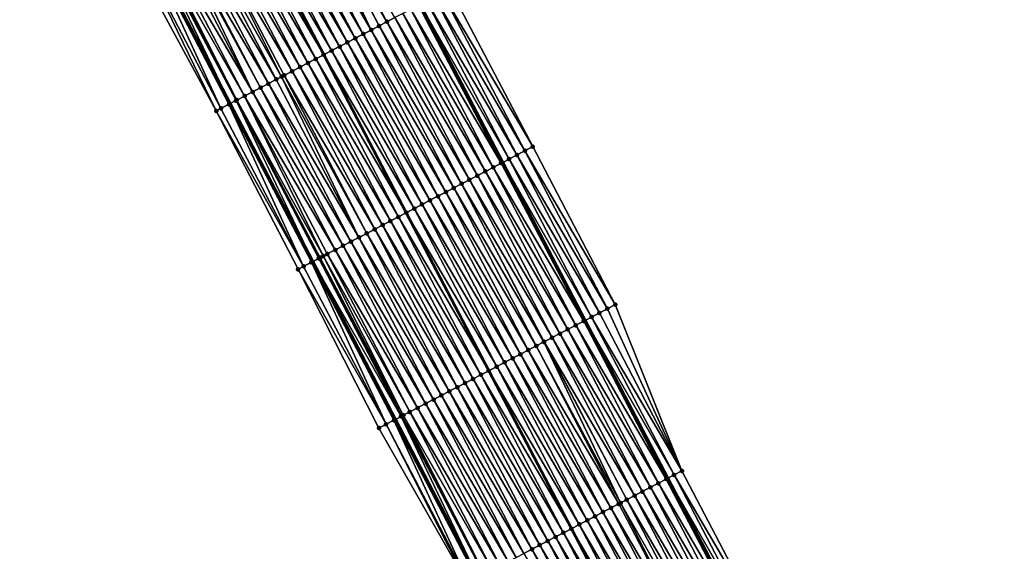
# Model space of a CAD drawing. Header units: feet. Extents: x 2010743 to 2022806, y 818705 to 837694.
# Tile 125 of 256: x 2013159 to 2013269, y 823582 to 823642. Entities that reach past the tile are written whole.
import ezdxf

# ---------------------------------------------------------------- set-up
doc = ezdxf.new("R2010")
doc.units = ezdxf.units.FT
doc.header["$MEASUREMENT"] = 0
for name, color, linetype, lineweight in [('EP_Travel Lane', 172, 'Continuous', 53), ('Road Shots', 141, 'Continuous', 100), ('STRIPING', 60, 'Continuous', 53)]:
    doc.layers.add(name, color=color, linetype=linetype, lineweight=lineweight)
doc.layers.add('I-77-MM17-21_NB-Surface-Border', color=7, linetype='Continuous')
doc.layers.add('I-77-MM17-21_NB-Surface-TIN', color=7, linetype='Continuous')

msp = doc.modelspace()

# ---------------------------------------------------------------- linework, layer by layer
at = {"layer": 'EP_Travel Lane'}
for points in [[(2013074.17, 823891.99, 303.03), (2013083.43, 823874.24, 302.73), (2013092.69, 823856.52, 302.44), (2013101.96, 823838.8, 302.13), (2013111.23, 823821.08, 301.86), (2013120.5, 823803.36, 301.59), (2013129.77, 823785.64, 301.32), (2013139.03, 823767.91, 301.05), (2013148.3, 823750.19, 300.71), (2013157.57, 823732.47, 300.43), (2013166.84, 823714.75, 300.16), (2013176.09, 823697.05, 299.91), (2013185.35, 823679.32, 299.63), (2013194.61, 823661.59, 299.34), (2013203.86, 823643.87, 299.04), (2013213.12, 823626.14, 298.74), (2013222.38, 823608.41, 298.43), (2013231.63, 823590.69, 298.13), (2013240.89, 823572.96, 297.83), (2013250.15, 823555.23, 297.55), (2013259.4, 823537.51, 297.26), (2013268.66, 823519.78, 296.99)], [(2013053.3, 823881.08, 303.45), (2013062.54, 823863.37, 303.15), (2013071.76, 823845.63, 302.84), (2013080.98, 823827.89, 302.53), (2013090.21, 823810.14, 302.26), (2013099.43, 823792.4, 301.99), (2013108.66, 823774.66, 301.7), (2013117.88, 823756.91, 301.46), (2013127.1, 823739.17, 301.15), (2013136.33, 823721.42, 300.87), (2013145.55, 823703.68, 300.56), (2013154.8, 823685.92, 300.29), (2013164.06, 823668.19, 300.01), (2013173.31, 823650.47, 299.72), (2013182.57, 823632.74, 299.43), (2013191.83, 823615.01, 299.17), (2013201.08, 823597.29, 298.86), (2013210.34, 823579.56, 298.56), (2013219.59, 823561.83, 298.27), (2013228.85, 823544.11, 297.97), (2013238.11, 823526.38, 297.69), (2013247.37, 823508.65, 297.41)]]:
    msp.add_polyline3d(points, dxfattribs=at)
at = {"layer": 'I-77-MM17-21_NB-Surface-Border', "color": 3, "linetype": 'Continuous', "lineweight": -3}
for points in [[(2013078.85, 823894.44, 302.75), (2013088.11, 823876.68, 302.44), (2013098.22, 823859.4, 302.08), (2013107.44, 823841.65, 301.81), (2013117.55, 823824.37, 301.56), (2013126.78, 823806.62, 301.38), (2013136.89, 823789.34, 301.13), (2013146.11, 823771.6, 300.86), (2013155.34, 823753.85, 300.52), (2013163.67, 823735.65, 300.19), (2013172.9, 823717.91, 299.92), (2013180.35, 823699.27, 299.76), (2013189.6, 823681.54, 299.46), (2013198.86, 823663.82, 299.14), (2013207.23, 823645.63, 298.89), (2013216.48, 823627.9, 298.58), (2013225.74, 823610.17, 298.28), (2013233.22, 823591.52, 298.07), (2013242.48, 823573.79, 297.77), (2013252.62, 823556.53, 297.42), (2013260.11, 823537.88, 297.23), (2013269.36, 823520.15, 296.97)], [(2013246.29, 823508.09, 297.37), (2013236.57, 823525.58, 297.64), (2013227.18, 823543.24, 297.93), (2013217.57, 823560.77, 298.22), (2013209.12, 823578.92, 298.55), (2013199.23, 823596.32, 298.84), (2013190.17, 823614.15, 299.12), (2013181, 823631.92, 299.36), (2013171.49, 823649.52, 299.66), (2013161.57, 823666.9, 299.9), (2013151.63, 823684.27, 300.17), (2013141.68, 823701.67, 300.4), (2013132, 823719.18, 300.73), (2013122.51, 823736.78, 301.03), (2013112.67, 823754.21, 301.28), (2013103.17, 823771.81, 301.5), (2013094.36, 823789.76, 301.83), (2013084.79, 823807.33, 302.11), (2013075.73, 823825.16, 302.37), (2013067.19, 823843.26, 302.67), (2013058.47, 823861.26, 302.98), (2013048.54, 823878.6, 303.24)]]:
    msp.add_polyline3d(points, dxfattribs=at)
at = {"layer": 'I-77-MM17-21_NB-Surface-TIN', "color": 128, "linetype": 'Continuous', "lineweight": -3}
for points in [[(2013198.37, 823640.99, 299.15), (2013189.84, 823659.1, 299.43), (2013189.11, 823658.72, 299.44)], [(2013199.25, 823641.46, 299.13), (2013190, 823659.18, 299.42), (2013189.84, 823659.1, 299.43)], [(2013198.37, 823640.99, 299.15), (2013199.25, 823641.46, 299.13), (2013189.84, 823659.1, 299.43)], [(2013200.14, 823641.92, 299.12), (2013190.88, 823659.65, 299.4), (2013190, 823659.18, 299.42)], [(2013199.25, 823641.46, 299.13), (2013200.14, 823641.92, 299.12), (2013190, 823659.18, 299.42)], [(2013200.14, 823641.92, 299.12), (2013201.02, 823642.38, 299.1), (2013190.88, 823659.65, 299.4)], [(2013197.48, 823640.53, 299.17), (2013188.22, 823658.26, 299.46), (2013187.34, 823657.79, 299.47)], [(2013198.37, 823640.99, 299.15), (2013189.11, 823658.72, 299.44), (2013188.22, 823658.26, 299.46)], [(2013197.48, 823640.53, 299.17), (2013198.37, 823640.99, 299.15), (2013188.22, 823658.26, 299.46)], [(2013194.82, 823639.14, 299.22), (2013185.56, 823656.87, 299.52), (2013184.68, 823656.4, 299.53)], [(2013195.71, 823639.6, 299.21), (2013186.45, 823657.33, 299.5), (2013185.56, 823656.87, 299.52)], [(2013194.82, 823639.14, 299.22), (2013195.71, 823639.6, 299.21), (2013185.56, 823656.87, 299.52)], [(2013196.59, 823640.07, 299.19), (2013187.34, 823657.79, 299.47), (2013186.45, 823657.33, 299.5)], [(2013195.71, 823639.6, 299.21), (2013196.59, 823640.07, 299.19), (2013186.45, 823657.33, 299.5)], [(2013196.59, 823640.07, 299.19), (2013197.48, 823640.53, 299.17), (2013187.34, 823657.79, 299.47)], [(2013182.9, 823655.48, 299.55), (2013193.05, 823638.21, 299.25), (2013183.79, 823655.94, 299.54)], [(2013183.8, 823655.95, 299.54), (2013183.79, 823655.94, 299.54), (2013193.05, 823638.21, 299.25)], [(2013193.93, 823638.68, 299.23), (2013184.68, 823656.4, 299.53), (2013183.8, 823655.95, 299.54)], [(2013193.93, 823638.68, 299.23), (2013183.8, 823655.95, 299.54), (2013193.05, 823638.21, 299.25)], [(2013193.93, 823638.68, 299.23), (2013194.82, 823639.14, 299.22), (2013184.68, 823656.4, 299.53)], [(2013190.39, 823636.83, 299.31), (2013181.13, 823654.55, 299.58), (2013180.25, 823654.09, 299.61)], [(2013191.27, 823637.29, 299.3), (2013182.02, 823655.02, 299.57), (2013181.13, 823654.55, 299.58)], [(2013190.39, 823636.83, 299.31), (2013191.27, 823637.29, 299.3), (2013181.13, 823654.55, 299.58)], [(2013192.16, 823637.75, 299.28), (2013182.9, 823655.48, 299.55), (2013182.02, 823655.02, 299.57)], [(2013191.27, 823637.29, 299.3), (2013192.16, 823637.75, 299.28), (2013182.02, 823655.02, 299.57)], [(2013192.16, 823637.75, 299.28), (2013193.05, 823638.21, 299.25), (2013182.9, 823655.48, 299.55)], [(2013188.33, 823635.75, 299.36), (2013179.36, 823653.63, 299.63), (2013178.47, 823653.16, 299.65)], [(2013189.5, 823636.36, 299.33), (2013180.25, 823654.09, 299.61), (2013179.36, 823653.63, 299.63)], [(2013188.33, 823635.75, 299.36), (2013188.62, 823635.9, 299.35), (2013179.36, 823653.63, 299.63)], [(2013188.62, 823635.9, 299.35), (2013189.5, 823636.36, 299.33), (2013179.36, 823653.63, 299.63)], [(2013189.5, 823636.36, 299.33), (2013190.39, 823636.83, 299.31), (2013180.25, 823654.09, 299.61)], [(2013186.84, 823634.97, 299.38), (2013177.59, 823652.7, 299.65), (2013176.7, 823652.24, 299.67)], [(2013187.73, 823635.44, 299.37), (2013178.47, 823653.16, 299.65), (2013177.59, 823652.7, 299.65)], [(2013186.84, 823634.97, 299.38), (2013187.73, 823635.44, 299.37), (2013177.59, 823652.7, 299.65)], [(2013187.73, 823635.44, 299.37), (2013188.33, 823635.75, 299.36), (2013178.47, 823653.16, 299.65)], [(2013184.18, 823633.58, 299.43), (2013174.93, 823651.31, 299.72), (2013174.25, 823650.95, 299.73)], [(2013185.07, 823634.05, 299.41), (2013175.81, 823651.77, 299.69), (2013174.93, 823651.31, 299.72)], [(2013184.18, 823633.58, 299.43), (2013185.07, 823634.05, 299.41), (2013174.93, 823651.31, 299.72)], [(2013185.07, 823634.05, 299.41), (2013176.46, 823652.11, 299.67), (2013175.81, 823651.77, 299.69)], [(2013185.96, 823634.51, 299.4), (2013176.7, 823652.24, 299.67), (2013176.46, 823652.11, 299.67)], [(2013185.07, 823634.05, 299.41), (2013185.96, 823634.51, 299.4), (2013176.46, 823652.11, 299.67)], [(2013185.96, 823634.51, 299.4), (2013186.84, 823634.97, 299.38), (2013176.7, 823652.24, 299.67)], [(2013181.52, 823632.2, 299.39), (2013173.16, 823650.38, 299.72), (2013172.27, 823649.92, 299.69)], [(2013182.41, 823632.66, 299.43), (2013173.31, 823650.47, 299.72), (2013173.16, 823650.38, 299.72)], [(2013181.52, 823632.2, 299.39), (2013182.41, 823632.66, 299.43), (2013173.16, 823650.38, 299.72)], [(2013173.9, 823650.77, 299.73), (2013173.31, 823650.47, 299.72), (2013182.57, 823632.74, 299.43)], [(2013182.41, 823632.66, 299.43), (2013182.57, 823632.74, 299.43), (2013173.31, 823650.47, 299.72)], [(2013183.21, 823633.08, 299.45), (2013174.04, 823650.85, 299.73), (2013173.9, 823650.77, 299.73)], [(2013183.21, 823633.08, 299.45), (2013173.9, 823650.77, 299.73), (2013182.57, 823632.74, 299.43)], [(2013183.3, 823633.12, 299.45), (2013174.25, 823650.95, 299.73), (2013174.04, 823650.85, 299.73)], [(2013183.21, 823633.08, 299.45), (2013183.3, 823633.12, 299.45), (2013174.04, 823650.85, 299.73)], [(2013183.3, 823633.12, 299.45), (2013183.3, 823633.12, 299.45), (2013174.04, 823650.85, 299.73)], [(2013183.3, 823633.12, 299.45), (2013184.18, 823633.58, 299.43), (2013174.25, 823650.95, 299.73)], [(2013181, 823631.92, 299.36), (2013172.27, 823649.92, 299.69), (2013171.49, 823649.52, 299.66)], [(2013181.52, 823632.2, 299.39), (2013172.27, 823649.92, 299.69), (2013181, 823631.92, 299.36)], [(2013214.71, 823626.97, 298.67), (2013205.46, 823644.7, 298.98), (2013204.57, 823644.23, 299.02)], [(2013215.6, 823627.44, 298.63), (2013206.34, 823645.16, 298.94), (2013205.46, 823644.7, 298.98)], [(2013214.71, 823626.97, 298.67), (2013215.6, 823627.44, 298.63), (2013205.46, 823644.7, 298.98)], [(2013216.48, 823627.9, 298.58), (2013207.23, 823645.63, 298.89), (2013206.34, 823645.16, 298.94)], [(2013215.6, 823627.44, 298.63), (2013216.48, 823627.9, 298.58), (2013206.34, 823645.16, 298.94)], [(2013212.94, 823626.05, 298.74), (2013203.68, 823643.77, 299.05), (2013202.8, 823643.31, 299.07)], [(2013203.68, 823643.77, 299.05), (2013213.12, 823626.14, 298.74), (2013203.86, 823643.87, 299.04)], [(2013212.94, 823626.05, 298.74), (2013213.12, 823626.14, 298.74), (2013203.68, 823643.77, 299.05)], [(2013213.83, 823626.51, 298.71), (2013204.57, 823644.23, 299.02), (2013203.86, 823643.87, 299.04)], [(2013213.83, 823626.51, 298.71), (2013203.86, 823643.87, 299.04), (2013213.12, 823626.14, 298.74)], [(2013213.83, 823626.51, 298.71), (2013214.71, 823626.97, 298.67), (2013204.57, 823644.23, 299.02)], [(2013211.17, 823625.12, 298.78), (2013201.91, 823642.85, 299.08), (2013201.02, 823642.38, 299.1)], [(2013212.05, 823625.58, 298.76), (2013202.8, 823643.31, 299.07), (2013201.91, 823642.85, 299.08)], [(2013211.17, 823625.12, 298.78), (2013212.05, 823625.58, 298.76), (2013201.91, 823642.85, 299.08)], [(2013212.05, 823625.58, 298.76), (2013212.94, 823626.05, 298.74), (2013202.8, 823643.31, 299.07)], [(2013208.51, 823623.73, 298.84), (2013199.25, 823641.46, 299.13), (2013198.37, 823640.99, 299.15)], [(2013209.39, 823624.19, 298.82), (2013200.14, 823641.92, 299.12), (2013199.25, 823641.46, 299.13)], [(2013208.51, 823623.73, 298.84), (2013209.39, 823624.19, 298.82), (2013199.25, 823641.46, 299.13)], [(2013210.28, 823624.66, 298.8), (2013201.02, 823642.38, 299.1), (2013200.14, 823641.92, 299.12)], [(2013209.39, 823624.19, 298.82), (2013210.28, 823624.66, 298.8), (2013200.14, 823641.92, 299.12)], [(2013210.28, 823624.66, 298.8), (2013211.17, 823625.12, 298.78), (2013201.02, 823642.38, 299.1)], [(2013206.74, 823622.8, 298.88), (2013197.48, 823640.53, 299.17), (2013196.59, 823640.07, 299.19)], [(2013207.62, 823623.27, 298.86), (2013198.37, 823640.99, 299.15), (2013197.48, 823640.53, 299.17)], [(2013206.74, 823622.8, 298.88), (2013207.62, 823623.27, 298.86), (2013197.48, 823640.53, 299.17)], [(2013207.62, 823623.27, 298.86), (2013208.51, 823623.73, 298.84), (2013198.37, 823640.99, 299.15)], [(2013204.08, 823621.41, 298.93), (2013194.82, 823639.14, 299.22), (2013193.93, 823638.68, 299.23)], [(2013204.96, 823621.88, 298.91), (2013195.71, 823639.6, 299.21), (2013194.82, 823639.14, 299.22)], [(2013204.08, 823621.41, 298.93), (2013204.96, 823621.88, 298.91), (2013194.82, 823639.14, 299.22)], [(2013205.85, 823622.34, 298.9), (2013196.59, 823640.07, 299.19), (2013195.71, 823639.6, 299.21)], [(2013204.96, 823621.88, 298.91), (2013205.85, 823622.34, 298.9), (2013195.71, 823639.6, 299.21)], [(2013205.85, 823622.34, 298.9), (2013206.74, 823622.8, 298.88), (2013196.59, 823640.07, 299.19)], [(2013192.16, 823637.75, 299.28), (2013202.3, 823620.49, 298.96), (2013193.05, 823638.21, 299.25)], [(2013203.19, 823620.95, 298.94), (2013193.93, 823638.68, 299.23), (2013193.05, 823638.21, 299.25)], [(2013203.19, 823620.95, 298.94), (2013193.05, 823638.21, 299.25), (2013202.3, 823620.49, 298.96)], [(2013203.19, 823620.95, 298.94), (2013204.08, 823621.41, 298.93), (2013193.93, 823638.68, 299.23)], [(2013200.53, 823619.56, 299.01), (2013191.27, 823637.29, 299.3), (2013190.39, 823636.83, 299.31)], [(2013201.42, 823620.02, 298.98), (2013192.16, 823637.75, 299.28), (2013191.27, 823637.29, 299.3)], [(2013200.53, 823619.56, 299.01), (2013201.42, 823620.02, 298.98), (2013191.27, 823637.29, 299.3)], [(2013201.42, 823620.02, 298.98), (2013202.3, 823620.49, 298.96), (2013192.16, 823637.75, 299.28)], [(2013197.87, 823618.17, 299.06), (2013188.62, 823635.9, 299.35), (2013188.33, 823635.75, 299.36)], [(2013198.76, 823618.64, 299.04), (2013189.5, 823636.36, 299.33), (2013188.62, 823635.9, 299.35)], [(2013197.87, 823618.17, 299.06), (2013198.76, 823618.64, 299.04), (2013188.62, 823635.9, 299.35)], [(2013199.65, 823619.1, 299.02), (2013190.39, 823636.83, 299.31), (2013189.5, 823636.36, 299.33)], [(2013198.76, 823618.64, 299.04), (2013199.65, 823619.1, 299.02), (2013189.5, 823636.36, 299.33)], [(2013199.65, 823619.1, 299.02), (2013200.53, 823619.56, 299.01), (2013190.39, 823636.83, 299.31)], [(2013196.1, 823617.25, 299.09), (2013186.84, 823634.97, 299.38), (2013185.96, 823634.51, 299.4)], [(2013196.99, 823617.71, 299.08), (2013187.73, 823635.44, 299.37), (2013186.84, 823634.97, 299.38)], [(2013196.1, 823617.25, 299.09), (2013196.99, 823617.71, 299.08), (2013186.84, 823634.97, 299.38)], [(2013196.99, 823617.71, 299.08), (2013188.33, 823635.75, 299.36), (2013187.73, 823635.44, 299.37)], [(2013196.99, 823617.71, 299.08), (2013197.87, 823618.17, 299.06), (2013188.33, 823635.75, 299.36)], [(2013193, 823615.63, 299.17), (2013184.18, 823633.58, 299.43), (2013183.3, 823633.12, 299.45)], [(2013194.33, 823616.32, 299.13), (2013185.07, 823634.05, 299.41), (2013184.18, 823633.58, 299.43)], [(2013193, 823615.63, 299.17), (2013193.44, 823615.86, 299.16), (2013184.18, 823633.58, 299.43)], [(2013193.44, 823615.86, 299.16), (2013194.33, 823616.32, 299.13), (2013184.18, 823633.58, 299.43)], [(2013195.21, 823616.78, 299.11), (2013185.96, 823634.51, 299.4), (2013185.07, 823634.05, 299.41)], [(2013194.33, 823616.32, 299.13), (2013195.21, 823616.78, 299.11), (2013185.07, 823634.05, 299.41)], [(2013195.21, 823616.78, 299.11), (2013196.1, 823617.25, 299.09), (2013185.96, 823634.51, 299.4)], [(2013190.78, 823614.47, 299.14), (2013182.41, 823632.66, 299.43), (2013181.52, 823632.2, 299.39)], [(2013191.67, 823614.93, 299.17), (2013182.57, 823632.74, 299.43), (2013182.41, 823632.66, 299.43)], [(2013190.78, 823614.47, 299.14), (2013191.67, 823614.93, 299.17), (2013182.41, 823632.66, 299.43)], [(2013183.21, 823633.08, 299.45), (2013182.57, 823632.74, 299.43), (2013191.83, 823615.01, 299.17)], [(2013191.67, 823614.93, 299.17), (2013191.83, 823615.01, 299.17), (2013182.57, 823632.74, 299.43)], [(2013192.48, 823615.36, 299.17), (2013183.3, 823633.12, 299.45), (2013183.21, 823633.08, 299.45)], [(2013192.48, 823615.36, 299.17), (2013183.21, 823633.08, 299.45), (2013191.83, 823615.01, 299.17)], [(2013192.48, 823615.36, 299.17), (2013192.55, 823615.39, 299.17), (2013183.3, 823633.12, 299.45)], [(2013192.55, 823615.39, 299.17), (2013183.3, 823633.12, 299.45), (2013183.3, 823633.12, 299.45)], [(2013192.55, 823615.39, 299.17), (2013192.65, 823615.44, 299.17), (2013183.3, 823633.12, 299.45)], [(2013192.65, 823615.44, 299.17), (2013193, 823615.63, 299.17), (2013183.3, 823633.12, 299.45)], [(2013190.78, 823614.47, 299.14), (2013181.52, 823632.2, 299.39), (2013181, 823631.92, 299.36)], [(2013190.78, 823614.47, 299.14), (2013181, 823631.92, 299.36), (2013190.17, 823614.15, 299.12)], [(2013223.97, 823609.25, 298.37), (2013214.71, 823626.97, 298.67), (2013213.83, 823626.51, 298.71)], [(2013224.85, 823609.71, 298.32), (2013215.6, 823627.44, 298.63), (2013214.71, 823626.97, 298.67)], [(2013223.97, 823609.25, 298.37), (2013224.85, 823609.71, 298.32), (2013214.71, 823626.97, 298.67)], [(2013225.74, 823610.17, 298.28), (2013216.48, 823627.9, 298.58), (2013215.6, 823627.44, 298.63)], [(2013224.85, 823609.71, 298.32), (2013225.74, 823610.17, 298.28), (2013215.6, 823627.44, 298.63)], [(2013222.2, 823608.32, 298.44), (2013212.94, 823626.05, 298.74), (2013212.05, 823625.58, 298.76)], [(2013212.94, 823626.05, 298.74), (2013222.38, 823608.41, 298.43), (2013213.12, 823626.14, 298.74)], [(2013222.2, 823608.32, 298.44), (2013222.38, 823608.41, 298.43), (2013212.94, 823626.05, 298.74)], [(2013223.08, 823608.78, 298.41), (2013213.83, 823626.51, 298.71), (2013213.12, 823626.14, 298.74)], [(2013223.08, 823608.78, 298.41), (2013213.12, 823626.14, 298.74), (2013222.38, 823608.41, 298.43)], [(2013223.08, 823608.78, 298.41), (2013223.97, 823609.25, 298.37), (2013213.83, 823626.51, 298.71)], [(2013220.42, 823607.39, 298.49), (2013211.17, 823625.12, 298.78), (2013210.28, 823624.66, 298.8)], [(2013221.31, 823607.86, 298.46), (2013212.05, 823625.58, 298.76), (2013211.17, 823625.12, 298.78)], [(2013220.42, 823607.39, 298.49), (2013221.31, 823607.86, 298.46), (2013211.17, 823625.12, 298.78)], [(2013221.31, 823607.86, 298.46), (2013222.2, 823608.32, 298.44), (2013212.05, 823625.58, 298.76)], [(2013217.73, 823605.99, 298.55), (2013208.51, 823623.73, 298.84), (2013207.62, 823623.27, 298.86)], [(2013218.65, 823606.47, 298.52), (2013209.39, 823624.19, 298.82), (2013208.51, 823623.73, 298.84)], [(2013217.73, 823605.99, 298.55), (2013217.76, 823606, 298.55), (2013208.51, 823623.73, 298.84)], [(2013217.76, 823606, 298.55), (2013218.65, 823606.47, 298.52), (2013208.51, 823623.73, 298.84)], [(2013219.54, 823606.93, 298.5), (2013210.28, 823624.66, 298.8), (2013209.39, 823624.19, 298.82)], [(2013218.65, 823606.47, 298.52), (2013219.54, 823606.93, 298.5), (2013209.39, 823624.19, 298.82)], [(2013219.54, 823606.93, 298.5), (2013220.42, 823607.39, 298.49), (2013210.28, 823624.66, 298.8)], [(2013215.99, 823605.08, 298.58), (2013206.74, 823622.8, 298.88), (2013205.85, 823622.34, 298.9)], [(2013216.88, 823605.54, 298.56), (2013207.62, 823623.27, 298.86), (2013206.74, 823622.8, 298.88)], [(2013215.99, 823605.08, 298.58), (2013216.88, 823605.54, 298.56), (2013206.74, 823622.8, 298.88)], [(2013216.88, 823605.54, 298.56), (2013217.73, 823605.99, 298.55), (2013207.62, 823623.27, 298.86)], [(2013214.22, 823604.15, 298.61), (2013204.96, 823621.88, 298.91), (2013204.08, 823621.41, 298.93)], [(2013215.11, 823604.61, 298.6), (2013205.85, 823622.34, 298.9), (2013204.96, 823621.88, 298.91)], [(2013214.22, 823604.15, 298.61), (2013215.11, 823604.61, 298.6), (2013204.96, 823621.88, 298.91)], [(2013215.11, 823604.61, 298.6), (2013215.99, 823605.08, 298.58), (2013205.85, 823622.34, 298.9)], [(2013201.42, 823620.02, 298.98), (2013211.56, 823602.76, 298.67), (2013202.3, 823620.49, 298.96)], [(2013212.45, 823603.22, 298.65), (2013203.19, 823620.95, 298.94), (2013202.3, 823620.49, 298.96)], [(2013212.45, 823603.22, 298.65), (2013202.3, 823620.49, 298.96), (2013211.56, 823602.76, 298.67)], [(2013213.33, 823603.69, 298.63), (2013204.08, 823621.41, 298.93), (2013203.19, 823620.95, 298.94)], [(2013212.45, 823603.22, 298.65), (2013213.33, 823603.69, 298.63), (2013203.19, 823620.95, 298.94)], [(2013213.33, 823603.69, 298.63), (2013214.22, 823604.15, 298.61), (2013204.08, 823621.41, 298.93)], [(2013209.79, 823601.84, 298.71), (2013200.53, 823619.56, 299.01), (2013199.65, 823619.1, 299.02)], [(2013210.67, 823602.3, 298.69), (2013201.42, 823620.02, 298.98), (2013200.53, 823619.56, 299.01)], [(2013209.79, 823601.84, 298.71), (2013210.67, 823602.3, 298.69), (2013200.53, 823619.56, 299.01)], [(2013210.67, 823602.3, 298.69), (2013211.56, 823602.76, 298.67), (2013201.42, 823620.02, 298.98)], [(2013207.13, 823600.45, 298.76), (2013197.87, 823618.17, 299.06), (2013196.99, 823617.71, 299.08)], [(2013208.02, 823600.91, 298.75), (2013198.76, 823618.64, 299.04), (2013197.87, 823618.17, 299.06)], [(2013207.13, 823600.45, 298.76), (2013208.02, 823600.91, 298.75), (2013197.87, 823618.17, 299.06)], [(2013208.9, 823601.37, 298.73), (2013199.65, 823619.1, 299.02), (2013198.76, 823618.64, 299.04)], [(2013208.02, 823600.91, 298.75), (2013208.9, 823601.37, 298.73), (2013198.76, 823618.64, 299.04)], [(2013208.9, 823601.37, 298.73), (2013209.79, 823601.84, 298.71), (2013199.65, 823619.1, 299.02)], [(2013205.36, 823599.52, 298.8), (2013196.1, 823617.25, 299.09), (2013195.21, 823616.78, 299.11)], [(2013206.24, 823599.98, 298.78), (2013196.99, 823617.71, 299.08), (2013196.1, 823617.25, 299.09)], [(2013205.36, 823599.52, 298.8), (2013206.24, 823599.98, 298.78), (2013196.1, 823617.25, 299.09)], [(2013206.24, 823599.98, 298.78), (2013207.13, 823600.45, 298.76), (2013196.99, 823617.71, 299.08)], [(2013203.58, 823598.59, 298.83), (2013194.33, 823616.32, 299.13), (2013193.44, 823615.86, 299.16)], [(2013204.47, 823599.06, 298.81), (2013195.21, 823616.78, 299.11), (2013194.33, 823616.32, 299.13)], [(2013203.58, 823598.59, 298.83), (2013204.47, 823599.06, 298.81), (2013194.33, 823616.32, 299.13)], [(2013204.47, 823599.06, 298.81), (2013205.36, 823599.52, 298.8), (2013195.21, 823616.78, 299.11)], [(2013200.04, 823596.74, 298.85), (2013191.67, 823614.93, 299.17), (2013190.78, 823614.47, 299.14)], [(2013200.92, 823597.2, 298.86), (2013191.83, 823615.01, 299.17), (2013191.67, 823614.93, 299.17)], [(2013200.04, 823596.74, 298.85), (2013200.92, 823597.2, 298.86), (2013191.67, 823614.93, 299.17)], [(2013201.73, 823597.62, 298.87), (2013192.48, 823615.36, 299.17), (2013191.83, 823615.01, 299.17)], [(2013201.73, 823597.62, 298.87), (2013191.83, 823615.01, 299.17), (2013201.08, 823597.29, 298.86)], [(2013200.92, 823597.2, 298.86), (2013201.08, 823597.29, 298.86), (2013191.83, 823615.01, 299.17)], [(2013201.81, 823597.67, 298.87), (2013192.55, 823615.39, 299.17), (2013192.48, 823615.36, 299.17)], [(2013201.73, 823597.62, 298.87), (2013201.81, 823597.67, 298.87), (2013192.48, 823615.36, 299.17)], [(2013201.81, 823597.67, 298.87), (2013192.65, 823615.44, 299.17), (2013192.55, 823615.39, 299.17)], [(2013201.97, 823597.75, 298.87), (2013193, 823615.63, 299.17), (2013192.65, 823615.44, 299.17)], [(2013201.81, 823597.67, 298.87), (2013201.97, 823597.75, 298.87), (2013192.65, 823615.44, 299.17)], [(2013202.7, 823598.13, 298.86), (2013193.44, 823615.86, 299.16), (2013193, 823615.63, 299.17)], [(2013201.97, 823597.75, 298.87), (2013202.7, 823598.13, 298.86), (2013193, 823615.63, 299.17)], [(2013202.7, 823598.13, 298.86), (2013203.58, 823598.59, 298.83), (2013193.44, 823615.86, 299.16)], [(2013200.04, 823596.74, 298.85), (2013190.78, 823614.47, 299.14), (2013190.17, 823614.15, 299.12)], [(2013200.04, 823596.74, 298.85), (2013190.17, 823614.15, 299.12), (2013199.23, 823596.32, 298.84)], [(2013233.22, 823591.52, 298.07), (2013224.85, 823609.71, 298.32), (2013223.97, 823609.25, 298.37)], [(2013233.22, 823591.52, 298.07), (2013225.74, 823610.17, 298.28), (2013224.85, 823609.71, 298.32)], [(2013231.45, 823590.59, 298.14), (2013222.2, 823608.32, 298.44), (2013221.31, 823607.86, 298.46)], [(2013222.2, 823608.32, 298.44), (2013231.63, 823590.69, 298.13), (2013222.38, 823608.41, 298.43)], [(2013231.45, 823590.59, 298.14), (2013231.63, 823590.69, 298.13), (2013222.2, 823608.32, 298.44)], [(2013232.34, 823591.06, 298.11), (2013223.08, 823608.78, 298.41), (2013222.38, 823608.41, 298.43)], [(2013232.34, 823591.06, 298.11), (2013222.38, 823608.41, 298.43), (2013231.63, 823590.69, 298.13)], [(2013233.22, 823591.52, 298.07), (2013223.97, 823609.25, 298.37), (2013223.08, 823608.78, 298.41)], [(2013232.34, 823591.06, 298.11), (2013233.22, 823591.52, 298.07), (2013223.08, 823608.78, 298.41)], [(2013229.68, 823589.67, 298.19), (2013220.42, 823607.39, 298.49), (2013219.54, 823606.93, 298.5)], [(2013230.57, 823590.13, 298.16), (2013221.31, 823607.86, 298.46), (2013220.42, 823607.39, 298.49)], [(2013229.68, 823589.67, 298.19), (2013230.57, 823590.13, 298.16), (2013220.42, 823607.39, 298.49)], [(2013230.57, 823590.13, 298.16), (2013231.45, 823590.59, 298.14), (2013221.31, 823607.86, 298.46)], [(2013226.34, 823587.92, 298.26), (2013217.73, 823605.99, 298.55), (2013216.88, 823605.54, 298.56)], [(2013227.02, 823588.28, 298.24), (2013217.76, 823606, 298.55), (2013217.73, 823605.99, 298.55)], [(2013226.34, 823587.92, 298.26), (2013227.02, 823588.28, 298.24), (2013217.73, 823605.99, 298.55)], [(2013227.91, 823588.74, 298.22), (2013218.65, 823606.47, 298.52), (2013217.76, 823606, 298.55)], [(2013227.02, 823588.28, 298.24), (2013227.91, 823588.74, 298.22), (2013217.76, 823606, 298.55)], [(2013228.79, 823589.2, 298.2), (2013219.54, 823606.93, 298.5), (2013218.65, 823606.47, 298.52)], [(2013227.91, 823588.74, 298.22), (2013228.79, 823589.2, 298.2), (2013218.65, 823606.47, 298.52)], [(2013228.79, 823589.2, 298.2), (2013229.68, 823589.67, 298.19), (2013219.54, 823606.93, 298.5)], [(2013225.25, 823587.35, 298.28), (2013215.99, 823605.08, 298.58), (2013215.11, 823604.61, 298.6)], [(2013226.13, 823587.81, 298.26), (2013216.88, 823605.54, 298.56), (2013215.99, 823605.08, 298.58)], [(2013225.25, 823587.35, 298.28), (2013226.13, 823587.81, 298.26), (2013215.99, 823605.08, 298.58)], [(2013226.13, 823587.81, 298.26), (2013226.34, 823587.92, 298.26), (2013216.88, 823605.54, 298.56)], [(2013223.48, 823586.42, 298.31), (2013214.22, 823604.15, 298.61), (2013213.33, 823603.69, 298.63)], [(2013224.36, 823586.89, 298.3), (2013215.11, 823604.61, 298.6), (2013214.22, 823604.15, 298.61)], [(2013223.48, 823586.42, 298.31), (2013224.36, 823586.89, 298.3), (2013214.22, 823604.15, 298.61)], [(2013224.36, 823586.89, 298.3), (2013225.25, 823587.35, 298.28), (2013215.11, 823604.61, 298.6)], [(2013210.67, 823602.3, 298.69), (2013220.82, 823585.03, 298.36), (2013211.56, 823602.76, 298.67)], [(2013221.7, 823585.5, 298.34), (2013212.45, 823603.22, 298.65), (2013211.56, 823602.76, 298.67)], [(2013221.7, 823585.5, 298.34), (2013211.56, 823602.76, 298.67), (2013220.82, 823585.03, 298.36)], [(2013222.59, 823585.96, 298.33), (2013213.33, 823603.69, 298.63), (2013212.45, 823603.22, 298.65)], [(2013221.7, 823585.5, 298.34), (2013222.59, 823585.96, 298.33), (2013212.45, 823603.22, 298.65)], [(2013222.59, 823585.96, 298.33), (2013223.48, 823586.42, 298.31), (2013213.33, 823603.69, 298.63)], [(2013219.04, 823584.11, 298.41), (2013209.79, 823601.84, 298.71), (2013208.9, 823601.37, 298.73)], [(2013219.93, 823584.57, 298.39), (2013210.67, 823602.3, 298.69), (2013209.79, 823601.84, 298.71)], [(2013219.04, 823584.11, 298.41), (2013219.93, 823584.57, 298.39), (2013209.79, 823601.84, 298.71)], [(2013219.93, 823584.57, 298.39), (2013220.82, 823585.03, 298.36), (2013210.67, 823602.3, 298.69)], [(2013217.27, 823583.18, 298.44), (2013208.02, 823600.91, 298.75), (2013207.13, 823600.45, 298.76)], [(2013218.16, 823583.65, 298.42), (2013208.9, 823601.37, 298.73), (2013208.02, 823600.91, 298.75)], [(2013217.27, 823583.18, 298.44), (2013218.16, 823583.65, 298.42), (2013208.02, 823600.91, 298.75)], [(2013218.16, 823583.65, 298.42), (2013219.04, 823584.11, 298.41), (2013208.9, 823601.37, 298.73)], [(2013214.61, 823581.79, 298.49), (2013205.36, 823599.52, 298.8), (2013204.47, 823599.06, 298.81)], [(2013215.5, 823582.26, 298.48), (2013206.24, 823599.98, 298.78), (2013205.36, 823599.52, 298.8)], [(2013214.61, 823581.79, 298.49), (2013215.5, 823582.26, 298.48), (2013205.36, 823599.52, 298.8)], [(2013216.39, 823582.72, 298.46), (2013207.13, 823600.45, 298.76), (2013206.24, 823599.98, 298.78)], [(2013215.5, 823582.26, 298.48), (2013216.39, 823582.72, 298.46), (2013206.24, 823599.98, 298.78)], [(2013216.39, 823582.72, 298.46), (2013217.27, 823583.18, 298.44), (2013207.13, 823600.45, 298.76)], [(2013212.84, 823580.87, 298.52), (2013203.58, 823598.59, 298.83), (2013202.7, 823598.13, 298.86)], [(2013213.73, 823581.33, 298.51), (2013204.47, 823599.06, 298.81), (2013203.58, 823598.59, 298.83)], [(2013212.84, 823580.87, 298.52), (2013213.73, 823581.33, 298.51), (2013203.58, 823598.59, 298.83)], [(2013213.73, 823581.33, 298.51), (2013214.61, 823581.79, 298.49), (2013204.47, 823599.06, 298.81)], [(2013209.29, 823579.02, 298.55), (2013200.92, 823597.2, 298.86), (2013200.04, 823596.74, 298.85)], [(2013210.18, 823579.48, 298.56), (2013201.08, 823597.29, 298.86), (2013200.92, 823597.2, 298.86)], [(2013209.29, 823579.02, 298.55), (2013210.18, 823579.48, 298.56), (2013200.92, 823597.2, 298.86)], [(2013201.73, 823597.62, 298.87), (2013201.08, 823597.29, 298.86), (2013210.34, 823579.56, 298.56)], [(2013210.18, 823579.48, 298.56), (2013210.34, 823579.56, 298.56), (2013201.08, 823597.29, 298.86)], [(2013210.99, 823579.9, 298.56), (2013201.81, 823597.67, 298.87), (2013201.73, 823597.62, 298.87)], [(2013210.99, 823579.9, 298.56), (2013201.73, 823597.62, 298.87), (2013210.34, 823579.56, 298.56)], [(2013211.07, 823579.94, 298.56), (2013201.97, 823597.75, 298.87), (2013201.81, 823597.67, 298.87)], [(2013210.99, 823579.9, 298.56), (2013211.07, 823579.94, 298.56), (2013201.81, 823597.67, 298.87)], [(2013211.95, 823580.4, 298.54), (2013202.7, 823598.13, 298.86), (2013201.97, 823597.75, 298.87)], [(2013211.07, 823579.94, 298.56), (2013211.95, 823580.4, 298.54), (2013201.97, 823597.75, 298.87)], [(2013211.95, 823580.4, 298.54), (2013212.84, 823580.87, 298.52), (2013202.7, 823598.13, 298.86)], [(2013209.12, 823578.92, 298.55), (2013200.04, 823596.74, 298.85), (2013199.23, 823596.32, 298.84)], [(2013209.29, 823579.02, 298.55), (2013200.04, 823596.74, 298.85), (2013209.12, 823578.92, 298.55)], [(2013240.71, 823572.87, 297.84), (2013231.45, 823590.59, 298.14), (2013230.57, 823590.13, 298.16)], [(2013231.45, 823590.59, 298.14), (2013240.89, 823572.96, 297.83), (2013231.63, 823590.69, 298.13)], [(2013240.71, 823572.87, 297.84), (2013240.89, 823572.96, 297.83), (2013231.45, 823590.59, 298.14)], [(2013241.59, 823573.33, 297.81), (2013232.34, 823591.06, 298.11), (2013231.63, 823590.69, 298.13)], [(2013241.59, 823573.33, 297.81), (2013231.63, 823590.69, 298.13), (2013240.89, 823572.96, 297.83)], [(2013242.48, 823573.79, 297.77), (2013233.22, 823591.52, 298.07), (2013232.34, 823591.06, 298.11)], [(2013241.59, 823573.33, 297.81), (2013242.48, 823573.79, 297.77), (2013232.34, 823591.06, 298.11)], [(2013238.94, 823571.94, 297.88), (2013229.68, 823589.67, 298.19), (2013228.79, 823589.2, 298.2)], [(2013239.82, 823572.4, 297.85), (2013230.57, 823590.13, 298.16), (2013229.68, 823589.67, 298.19)], [(2013238.94, 823571.94, 297.88), (2013239.82, 823572.4, 297.85), (2013229.68, 823589.67, 298.19)], [(2013239.82, 823572.4, 297.85), (2013240.71, 823572.87, 297.84), (2013230.57, 823590.13, 298.16)], [(2013237.16, 823571.01, 297.92), (2013227.91, 823588.74, 298.22), (2013227.02, 823588.28, 298.24)], [(2013238.05, 823571.48, 297.9), (2013228.79, 823589.2, 298.2), (2013227.91, 823588.74, 298.22)], [(2013237.16, 823571.01, 297.92), (2013238.05, 823571.48, 297.9), (2013227.91, 823588.74, 298.22)], [(2013238.05, 823571.48, 297.9), (2013238.94, 823571.94, 297.88), (2013228.79, 823589.2, 298.2)], [(2013234.5, 823569.62, 297.97), (2013225.25, 823587.35, 298.28), (2013224.36, 823586.89, 298.3)], [(2013235.39, 823570.09, 297.95), (2013226.13, 823587.81, 298.26), (2013225.25, 823587.35, 298.28)], [(2013234.5, 823569.62, 297.97), (2013235.39, 823570.09, 297.95), (2013225.25, 823587.35, 298.28)], [(2013235.39, 823570.09, 297.95), (2013226.34, 823587.92, 298.26), (2013226.13, 823587.81, 298.26)], [(2013236.28, 823570.55, 297.94), (2013227.02, 823588.28, 298.24), (2013226.34, 823587.92, 298.26)], [(2013235.39, 823570.09, 297.95), (2013236.28, 823570.55, 297.94), (2013226.34, 823587.92, 298.26)], [(2013236.28, 823570.55, 297.94), (2013237.16, 823571.01, 297.92), (2013227.02, 823588.28, 298.24)], [(2013232.73, 823568.7, 298.01), (2013223.48, 823586.42, 298.31), (2013222.59, 823585.96, 298.33)], [(2013233.62, 823569.16, 297.99), (2013224.36, 823586.89, 298.3), (2013223.48, 823586.42, 298.31)], [(2013232.73, 823568.7, 298.01), (2013233.62, 823569.16, 297.99), (2013223.48, 823586.42, 298.31)], [(2013233.62, 823569.16, 297.99), (2013234.5, 823569.62, 297.97), (2013224.36, 823586.89, 298.3)], [(2013219.93, 823584.57, 298.39), (2013230.07, 823567.31, 298.06), (2013220.82, 823585.03, 298.36)], [(2013230.96, 823567.77, 298.04), (2013221.7, 823585.5, 298.34), (2013220.82, 823585.03, 298.36)], [(2013230.96, 823567.77, 298.04), (2013220.82, 823585.03, 298.36), (2013230.07, 823567.31, 298.06)], [(2013231.85, 823568.23, 298.03), (2013222.59, 823585.96, 298.33), (2013221.7, 823585.5, 298.34)], [(2013230.96, 823567.77, 298.04), (2013231.85, 823568.23, 298.03), (2013221.7, 823585.5, 298.34)], [(2013231.85, 823568.23, 298.03), (2013232.73, 823568.7, 298.01), (2013222.59, 823585.96, 298.33)], [(2013228.3, 823566.38, 298.1), (2013219.04, 823584.11, 298.41), (2013218.16, 823583.65, 298.42)], [(2013229.19, 823566.85, 298.08), (2013219.93, 823584.57, 298.39), (2013219.04, 823584.11, 298.41)], [(2013228.3, 823566.38, 298.1), (2013229.19, 823566.85, 298.08), (2013219.04, 823584.11, 298.41)], [(2013229.19, 823566.85, 298.08), (2013230.07, 823567.31, 298.06), (2013219.93, 823584.57, 298.39)], [(2013226.53, 823565.46, 298.14), (2013217.27, 823583.18, 298.44), (2013216.39, 823582.72, 298.46)], [(2013227.41, 823565.92, 298.12), (2013218.16, 823583.65, 298.42), (2013217.27, 823583.18, 298.44)], [(2013226.53, 823565.46, 298.14), (2013227.41, 823565.92, 298.12), (2013217.27, 823583.18, 298.44)], [(2013227.41, 823565.92, 298.12), (2013228.3, 823566.38, 298.1), (2013218.16, 823583.65, 298.42)], [(2013225.64, 823564.99, 298.15), (2013216.39, 823582.72, 298.46), (2013215.5, 823582.26, 298.48)], [(2013225.64, 823564.99, 298.15), (2013226.53, 823565.46, 298.14), (2013216.39, 823582.72, 298.46)]]:
    msp.add_3dface(points, dxfattribs=at)
at = {"layer": 'Road Shots', "lineweight": 100}
for p in [(2013199.25, 823641.46, 299.13), (2013200.14, 823641.92, 299.12), (2013197.48, 823640.53, 299.17), (2013198.37, 823640.99, 299.15), (2013194.82, 823639.14, 299.22), (2013195.71, 823639.6, 299.21), (2013196.59, 823640.07, 299.19), (2013193.05, 823638.21, 299.25), (2013193.93, 823638.68, 299.23), (2013191.27, 823637.29, 299.3), (2013192.16, 823637.75, 299.28), (2013188.62, 823635.9, 299.35), (2013189.5, 823636.36, 299.33), (2013190.39, 823636.83, 299.31), (2013186.84, 823634.97, 299.38), (2013187.73, 823635.44, 299.37), (2013188.33, 823635.75, 299.36), (2013184.18, 823633.58, 299.43), (2013185.07, 823634.05, 299.41), (2013185.96, 823634.51, 299.4), (2013182.41, 823632.66, 299.43), (2013183.21, 823633.08, 299.45), (2013183.3, 823633.12, 299.45), (2013183.3, 823633.12, 299.45), (2013181, 823631.92, 299.36), (2013181.52, 823632.2, 299.39), (2013214.71, 823626.97, 298.67), (2013215.6, 823627.44, 298.63), (2013216.48, 823627.9, 298.58), (2013212.94, 823626.05, 298.74), (2013213.83, 823626.51, 298.71), (2013211.17, 823625.12, 298.78), (2013212.05, 823625.58, 298.76), (2013208.51, 823623.73, 298.84), (2013209.39, 823624.19, 298.82), (2013210.28, 823624.66, 298.8), (2013206.74, 823622.8, 298.88), (2013207.62, 823623.27, 298.86), (2013204.96, 823621.88, 298.91), (2013205.85, 823622.34, 298.9), (2013202.3, 823620.49, 298.96), (2013203.19, 823620.95, 298.94), (2013204.08, 823621.41, 298.93), (2013200.53, 823619.56, 299.01), (2013201.42, 823620.02, 298.98), (2013197.87, 823618.17, 299.06), (2013198.76, 823618.64, 299.04), (2013199.65, 823619.1, 299.02), (2013196.1, 823617.25, 299.09), (2013196.99, 823617.71, 299.08), (2013194.33, 823616.32, 299.13), (2013195.21, 823616.78, 299.11), (2013191.67, 823614.93, 299.17), (2013192.48, 823615.36, 299.17), (2013192.55, 823615.39, 299.17), (2013192.65, 823615.44, 299.17), (2013193, 823615.63, 299.17), (2013193.44, 823615.86, 299.16), (2013190.17, 823614.15, 299.12), (2013190.78, 823614.47, 299.14), (2013224.85, 823609.71, 298.32), (2013225.74, 823610.17, 298.28), (2013222.2, 823608.32, 298.44), (2013223.08, 823608.78, 298.41), (2013223.97, 823609.25, 298.37), (2013220.42, 823607.39, 298.49), (2013221.31, 823607.86, 298.46), (2013217.73, 823605.99, 298.55), (2013217.76, 823606, 298.55), (2013218.65, 823606.47, 298.52), (2013219.54, 823606.93, 298.5), (2013215.99, 823605.08, 298.58), (2013216.88, 823605.54, 298.56), (2013214.22, 823604.15, 298.61), (2013215.11, 823604.61, 298.6), (2013211.56, 823602.76, 298.67), (2013212.45, 823603.22, 298.65), (2013213.33, 823603.69, 298.63), (2013209.79, 823601.84, 298.71), (2013210.67, 823602.3, 298.69), (2013208.02, 823600.91, 298.75), (2013208.9, 823601.37, 298.73), (2013205.36, 823599.52, 298.8), (2013206.24, 823599.98, 298.78), (2013207.13, 823600.45, 298.76), (2013203.58, 823598.59, 298.83), (2013204.47, 823599.06, 298.81), (2013200.92, 823597.2, 298.86), (2013201.73, 823597.62, 298.87), (2013201.81, 823597.67, 298.87), (2013201.97, 823597.75, 298.87), (2013202.7, 823598.13, 298.86), (2013199.23, 823596.32, 298.84), (2013200.04, 823596.74, 298.85), (2013231.45, 823590.59, 298.14), (2013232.34, 823591.06, 298.11), (2013233.22, 823591.52, 298.07), (2013229.68, 823589.67, 298.19), (2013230.57, 823590.13, 298.16), (2013227.91, 823588.74, 298.22), (2013228.79, 823589.2, 298.2), (2013225.25, 823587.35, 298.28), (2013226.13, 823587.81, 298.26), (2013226.34, 823587.92, 298.26), (2013227.02, 823588.28, 298.24), (2013223.48, 823586.42, 298.31), (2013224.36, 823586.89, 298.3), (2013220.82, 823585.03, 298.36), (2013221.7, 823585.5, 298.34), (2013222.59, 823585.96, 298.33), (2013219.04, 823584.11, 298.41), (2013219.93, 823584.57, 298.39), (2013217.27, 823583.18, 298.44), (2013218.16, 823583.65, 298.42), (2013216.39, 823582.72, 298.46)]:
    msp.add_point(p, dxfattribs=at)
at = {"layer": 'STRIPING'}
msp.add_polyline3d([(2013063.78, 823886.56, 303.25), (2013073.03, 823868.83, 302.95), (2013082.25, 823851.09, 302.64), (2013091.47, 823833.34, 302.34), (2013100.7, 823815.6, 302.06), (2013109.92, 823797.85, 301.8), (2013119.15, 823780.11, 301.51), (2013128.37, 823762.37, 301.21), (2013137.59, 823744.62, 300.92), (2013146.82, 823726.88, 300.65), (2013156.04, 823709.14, 300.36), (2013165.28, 823691.39, 300.1), (2013174.53, 823673.67, 299.82), (2013183.79, 823655.94, 299.54), (2013193.05, 823638.21, 299.25), (2013202.3, 823620.49, 298.96), (2013211.56, 823602.76, 298.67), (2013220.82, 823585.03, 298.36), (2013230.07, 823567.31, 298.06), (2013239.33, 823549.58, 297.77), (2013248.59, 823531.86, 297.49), (2013257.84, 823514.13, 297.21)], dxfattribs=at)

doc.saveas('drawing.dxf')
